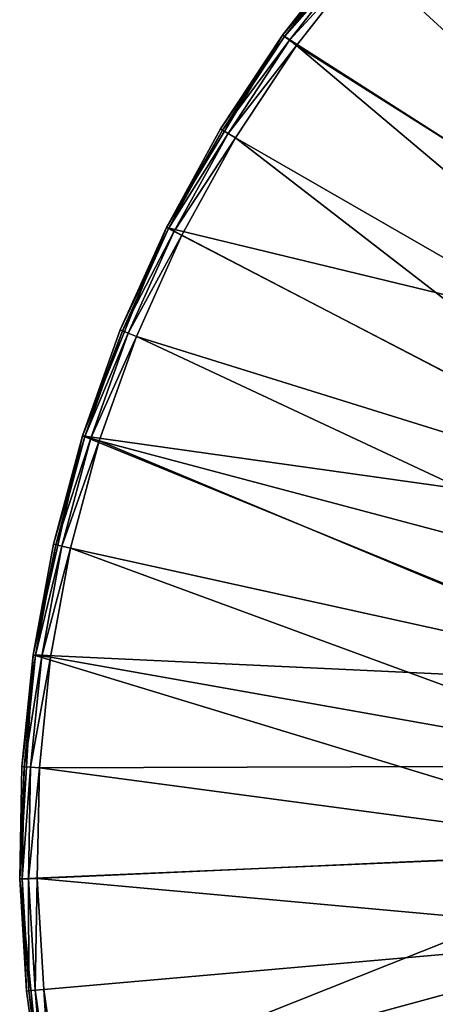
# Model space of a CAD drawing. Extents: x 0 to 80, y 0 to 208.
# Tile 18 of 33: x 0 to 12, y 164 to 192. Entities that reach past the tile are written whole.
import ezdxf

# ---------------------------------------------------------------- set-up
doc = ezdxf.new("R2010")
doc.units = 0

msp = doc.modelspace()

# ---------------------------------------------------------------- linework, layer by layer
for points in [[(11.715725, 196.284286), (16.62863, 200.461975), (26.782013, 184.574829)], [(7.538035, 191.371384), (11.715725, 196.284286), (23.425169, 181.217987)], [(9.527705, 193.912155, 3.499985), (11.715725, 196.284286), (7.538035, 191.371384)], [(11.715725, 196.284286), (26.782013, 184.574829), (23.425169, 181.217987)], [(12.069278, 195.930725, 3.999993), (9.908609, 193.588257, 3.999993), (23.034252, 181.529724, 3.999993)], [(7.538035, 191.371384, 3.499985), (9.527705, 193.912155, 3.499985), (7.538035, 191.371384)], [(9.578742, 193.868759, 3.749996), (9.527705, 193.912155, 3.499985), (7.538035, 191.371384, 3.499985)], [(9.578742, 193.868759, 3.749996), (7.538035, 191.371384, 3.499985), (7.592395, 191.33223, 3.749996)], [(9.718158, 193.750198, 3.932998), (9.578742, 193.868759, 3.749996), (7.592395, 191.33223, 3.749996)], [(9.718158, 193.750198, 3.932998), (7.592395, 191.33223, 3.749996), (7.740922, 191.225311, 3.932998)], [(9.908609, 193.588257, 3.999993), (9.718158, 193.750198, 3.932998), (7.740922, 191.225311, 3.932998)], [(9.908609, 193.588257, 3.999993), (7.740922, 191.225311, 3.932998), (7.943809, 191.079224, 3.999993)], [(9.908609, 193.588257, 3.999993), (7.943809, 191.079224, 3.999993), (23.034252, 181.529724, 3.999993)], [(4.20966, 185.862015), (7.538035, 191.371384), (23.425169, 181.217987)], [(5.762845, 188.683762, 3.499985), (7.538035, 191.371384), (4.20966, 185.862015)], [(7.538035, 191.371384, 3.499985), (7.538035, 191.371384), (5.762845, 188.683762, 3.499985)], [(7.592395, 191.33223, 3.749996), (7.538035, 191.371384, 3.499985), (5.762845, 188.683762, 3.499985)], [(7.592395, 191.33223, 3.749996), (5.762845, 188.683762, 3.499985), (5.820185, 188.649124, 3.749996)], [(7.740922, 191.225311, 3.932998), (7.592395, 191.33223, 3.749996), (5.820185, 188.649124, 3.749996)], [(7.740922, 191.225311, 3.932998), (5.820185, 188.649124, 3.749996), (5.976833, 188.554474, 3.932998)], [(7.943809, 191.079224, 3.999993), (7.740922, 191.225311, 3.932998), (5.976833, 188.554474, 3.932998)], [(7.943809, 191.079224, 3.999993), (5.976833, 188.554474, 3.932998), (6.190814, 188.425217, 3.999993)], [(7.943809, 191.079224, 3.999993), (6.190814, 188.425217, 3.999993), (21.626085, 179.545105, 3.999993)], [(23.034252, 181.529724, 3.999993), (7.943809, 191.079224, 3.999993), (21.626085, 179.545105, 3.999993)], [(4.20966, 185.862015, 3.499985), (5.762845, 188.683762, 3.499985), (4.20966, 185.862015)], [(5.820185, 188.649124, 3.749996), (5.762845, 188.683762, 3.499985), (4.20966, 185.862015, 3.499985)], [(5.820185, 188.649124, 3.749996), (4.20966, 185.862015, 3.499985), (4.2696, 185.832108, 3.749996)], [(5.976833, 188.554474, 3.932998), (5.820185, 188.649124, 3.749996), (4.2696, 185.832108, 3.749996)], [(5.976833, 188.554474, 3.932998), (4.2696, 185.832108, 3.749996), (4.433349, 185.750381, 3.932998)], [(6.190814, 188.425217, 3.999993), (5.976833, 188.554474, 3.932998), (4.433349, 185.750381, 3.932998)], [(6.190814, 188.425217, 3.999993), (4.433349, 185.750381, 3.932998), (4.657038, 185.638748, 3.999993)], [(6.190814, 188.425217, 3.999993), (4.657038, 185.638748, 3.999993), (20.448975, 177.415283, 3.999993)], [(21.626085, 179.545105, 3.999993), (6.190814, 188.425217, 3.999993), (20.448975, 177.415283, 3.999993)], [(1.808055, 179.890137), (4.20966, 185.862015), (20.89946, 177.198334)], [(1.808055, 179.890137, 3.499985), (4.20966, 185.862015), (1.808055, 179.890137)], [(2.888538, 182.924469, 3.499985), (4.20966, 185.862015), (1.808055, 179.890137, 3.499985)], [(4.20966, 185.862015, 3.499985), (4.20966, 185.862015), (2.888538, 182.924469, 3.499985)], [(4.2696, 185.832108, 3.749996), (4.20966, 185.862015, 3.499985), (2.888538, 182.924469, 3.499985)], [(4.2696, 185.832108, 3.749996), (2.888538, 182.924469, 3.499985), (2.950691, 182.899475, 3.749996)], [(4.433349, 185.750381, 3.932998), (4.2696, 185.832108, 3.749996), (2.950691, 182.899475, 3.749996)], [(4.433349, 185.750381, 3.932998), (2.950691, 182.899475, 3.749996), (3.120489, 182.831192, 3.932998)], [(4.657038, 185.638748, 3.999993), (4.433349, 185.750381, 3.932998), (3.120489, 182.831192, 3.932998)], [(4.20966, 185.862015), (23.425169, 181.217987), (20.89946, 177.198334)], [(4.657038, 185.638748, 3.999993), (3.120489, 182.831192, 3.932998), (3.352433, 182.737915, 3.999993)], [(4.657038, 185.638748, 3.999993), (3.352433, 182.737915, 3.999993), (20.448975, 177.415283, 3.999993)], [(2.950691, 182.899475, 3.749996), (2.888538, 182.924469, 3.499985), (1.808055, 179.890137, 3.499985)], [(2.950691, 182.899475, 3.749996), (1.808055, 179.890137, 3.499985), (1.87201, 179.870239, 3.749996)], [(3.120489, 182.831192, 3.932998), (2.950691, 182.899475, 3.749996), (1.87201, 179.870239, 3.749996)], [(3.120489, 182.831192, 3.932998), (1.87201, 179.870239, 3.749996), (2.046757, 179.815826, 3.932998)], [(3.352433, 182.737915, 3.999993), (3.120489, 182.831192, 3.932998), (2.046757, 179.815826, 3.932998)], [(3.352433, 182.737915, 3.999993), (2.046757, 179.815826, 3.932998), (2.285451, 179.741516, 3.999993)], [(3.352433, 182.737915, 3.999993), (2.285451, 179.741516, 3.999993), (19.517727, 175.167053, 3.999993)], [(20.448975, 177.415283, 3.999993), (3.352433, 182.737915, 3.999993), (19.517727, 175.167053, 3.999993)], [(0.39541, 173.610367), (1.808055, 179.890137), (19.33153, 172.717453)], [(0.975206, 176.778717, 3.499985), (1.808055, 179.890137), (0.39541, 173.610367)], [(1.808055, 179.890137, 3.499985), (1.808055, 179.890137), (0.975206, 176.778717, 3.499985)], [(1.87201, 179.870239, 3.749996), (1.808055, 179.890137, 3.499985), (0.975206, 176.778717, 3.499985)], [(1.87201, 179.870239, 3.749996), (0.975206, 176.778717, 3.499985), (1.040563, 176.764023, 3.749996)], [(2.046757, 179.815826, 3.932998), (1.87201, 179.870239, 3.749996), (1.040563, 176.764023, 3.749996)], [(2.046757, 179.815826, 3.932998), (1.040563, 176.764023, 3.749996), (1.219116, 176.723846, 3.932998)], [(2.285451, 179.741516, 3.999993), (2.046757, 179.815826, 3.932998), (1.219116, 176.723846, 3.932998)], [(1.808055, 179.890137), (20.89946, 177.198334), (19.33153, 172.717453)], [(2.285451, 179.741516, 3.999993), (1.219116, 176.723846, 3.932998), (1.463018, 176.668991, 3.999993)], [(2.285451, 179.741516, 3.999993), (1.463018, 176.668991, 3.999993), (18.844061, 172.828705, 3.999993)], [(19.517727, 175.167053, 3.999993), (2.285451, 179.741516, 3.999993), (18.844061, 172.828705, 3.999993)], [(0.39541, 173.610367, 3.499985), (0.975206, 176.778717, 3.499985), (0.39541, 173.610367)], [(1.040563, 176.764023, 3.749996), (0.975206, 176.778717, 3.499985), (0.39541, 173.610367, 3.499985)], [(1.040563, 176.764023, 3.749996), (0.39541, 173.610367, 3.499985), (0.461735, 173.600983, 3.749996)], [(1.219116, 176.723846, 3.932998), (1.040563, 176.764023, 3.749996), (0.461735, 173.600983, 3.749996)], [(1.219116, 176.723846, 3.932998), (0.461735, 173.600983, 3.749996), (0.642933, 173.575317, 3.932998)], [(1.463018, 176.668991, 3.999993), (1.219116, 176.723846, 3.932998), (0.642933, 173.575317, 3.932998)], [(1.463018, 176.668991, 3.999993), (0.642933, 173.575317, 3.932998), (0.890464, 173.540253, 3.999993)], [(1.463018, 176.668991, 3.999993), (0.890464, 173.540253, 3.999993), (18.436447, 170.429626, 3.999993)], [(18.844061, 172.828705, 3.999993), (1.463018, 176.668991, 3.999993), (18.436447, 170.429626, 3.999993)], [(0.008292, 167.185333, 3.499985), (0.39541, 173.610367), (0.008292, 167.185333)], [(0.39541, 173.610367), (18.799997, 168), (0.008292, 167.185333)], [(0.072405, 170.405655, 3.499985), (0.39541, 173.610367), (0.008292, 167.185333, 3.499985)], [(0.39541, 173.610367, 3.499985), (0.39541, 173.610367), (0.072405, 170.405655, 3.499985)], [(0.461735, 173.600983, 3.749996), (0.39541, 173.610367, 3.499985), (0.072405, 170.405655, 3.499985)], [(0.461735, 173.600983, 3.749996), (0.072405, 170.405655, 3.499985), (0.139266, 170.401627, 3.749996)], [(0.642933, 173.575317, 3.932998), (0.461735, 173.600983, 3.749996), (0.139266, 170.401627, 3.749996)], [(0.642933, 173.575317, 3.932998), (0.139266, 170.401627, 3.749996), (0.321947, 170.390625, 3.932998)], [(0.890464, 173.540253, 3.999993), (0.642933, 173.575317, 3.932998), (0.321947, 170.390625, 3.932998)], [(0.39541, 173.610367), (19.33153, 172.717453), (18.799997, 168)], [(0.890464, 173.540253, 3.999993), (0.321947, 170.390625, 3.932998), (0.571497, 170.37558, 3.999993)], [(18.436447, 170.429626, 3.999993), (0.890464, 173.540253, 3.999993), (0.571497, 170.37558, 3.999993)], [(0.139266, 170.401627, 3.749996), (0.072405, 170.405655, 3.499985), (0.008292, 167.185333, 3.499985)], [(0.075266, 167.186707, 3.749996), (0.139266, 170.401627, 3.749996), (0.008292, 167.185333, 3.499985)], [(0.321947, 170.390625, 3.932998), (0.139266, 170.401627, 3.749996), (0.075266, 167.186707, 3.749996)], [(0.258245, 167.19043, 3.932998), (0.321947, 170.390625, 3.932998), (0.075266, 167.186707, 3.749996)], [(0.571497, 170.37558, 3.999993), (0.321947, 170.390625, 3.932998), (0.258245, 167.19043, 3.932998)], [(0.508189, 167.195511, 3.999993), (0.571497, 170.37558, 3.999993), (0.258245, 167.19043, 3.932998)], [(18.299997, 168, 3.999993), (0.571497, 170.37558, 3.999993), (0.508189, 167.195511, 3.999993)], [(18.436447, 170.429626, 3.999993), (0.571497, 170.37558, 3.999993), (18.299997, 168, 3.999993)], [(0.008292, 167.185333), (18.799997, 168), (0.656746, 160.781387)], [(18.299997, 168, 3.999993), (0.508189, 167.195511, 3.999993), (18.436447, 165.570374, 3.999993)], [(18.799997, 168), (19.33153, 163.282562), (0.656746, 160.781387)], [(0.075266, 167.186707, 3.749996), (0.008292, 167.185333, 3.499985), (0.203498, 163.970306, 3.499985)], [(0.656746, 160.781387, 3.499985), (0.008292, 167.185333), (0.656746, 160.781387)], [(0.203498, 163.970306, 3.499985), (0.008292, 167.185333), (0.656746, 160.781387, 3.499985)], [(0.008292, 167.185333, 3.499985), (0.008292, 167.185333), (0.203498, 163.970306, 3.499985)], [(0.258245, 167.19043, 3.932998), (0.075266, 167.186707, 3.749996), (0.270143, 163.977036, 3.749996)], [(0.270143, 163.977036, 3.749996), (0.075266, 167.186707, 3.749996), (0.203498, 163.970306, 3.499985)], [(0.508189, 167.195511, 3.999993), (0.258245, 167.19043, 3.932998), (0.452228, 163.995483, 3.932998)], [(0.452228, 163.995483, 3.932998), (0.258245, 167.19043, 3.932998), (0.270143, 163.977036, 3.749996)], [(0.700951, 164.020676, 3.999993), (0.508189, 167.195511, 3.999993), (0.452228, 163.995483, 3.932998)], [(18.436447, 165.570374, 3.999993), (0.508189, 167.195511, 3.999993), (0.700951, 164.020676, 3.999993)], [(18.436447, 165.570374, 3.999993), (0.700951, 164.020676, 3.999993), (1.148537, 160.871628, 3.999993)], [(18.844061, 163.17131, 3.999993), (18.436447, 165.570374, 3.999993), (1.148537, 160.871628, 3.999993)], [(0.270143, 163.977036, 3.749996), (0.203498, 163.970306, 3.499985), (0.656746, 160.781387, 3.499985)], [(0.452228, 163.995483, 3.932998), (0.270143, 163.977036, 3.749996), (0.722632, 160.793488, 3.749996)], [(0.722632, 160.793488, 3.749996), (0.270143, 163.977036, 3.749996), (0.656746, 160.781387, 3.499985)], [(0.700951, 164.020676, 3.999993), (0.452228, 163.995483, 3.932998), (0.902638, 160.826508, 3.932998)], [(0.902638, 160.826508, 3.932998), (0.452228, 163.995483, 3.932998), (0.722632, 160.793488, 3.749996)], [(1.148537, 160.871628, 3.999993), (0.700951, 164.020676, 3.999993), (0.902638, 160.826508, 3.932998)]]:
    msp.add_3dface(points)

doc.saveas('drawing.dxf')
